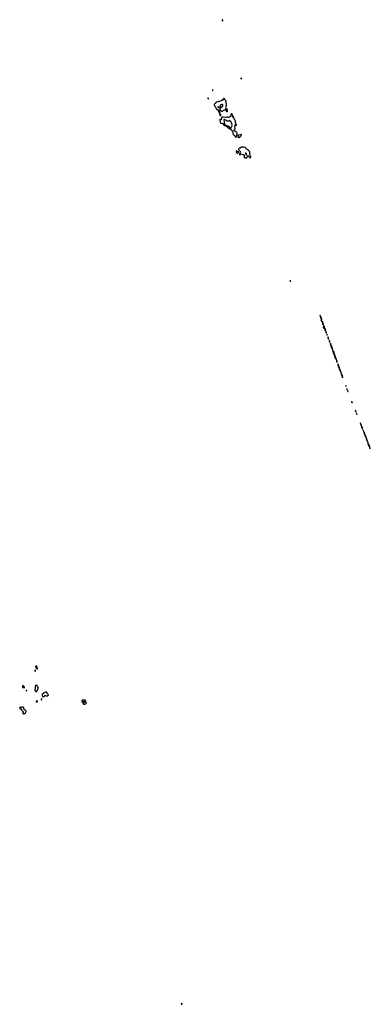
# Model space of a CAD drawing. Header units: inches. Extents: x 2805301 to 2951360, y 873923 to 1033621.
# Tile 1 of 3: x 2922867 to 2951360, y 873923 to 953925. Entities that reach past the tile are written whole.
import ezdxf

# ---------------------------------------------------------------- set-up
doc = ezdxf.new("R2010")
doc.units = ezdxf.units.IN
doc.header["$MEASUREMENT"] = 0
for name, color, linetype in [('C9829', 7, 'Continuous'), ('C9837', 7, 'Continuous'), ('C9920', 7, 'Continuous'), ('C9934', 7, 'Continuous'), ('C9935', 7, 'Continuous'), ('C9942', 7, 'Continuous'), ('C9943', 7, 'Continuous'), ('C9944', 7, 'Continuous'), ('C9951', 7, 'Continuous'), ('C9952', 7, 'Continuous')]:
    doc.layers.add(name, color=color, linetype=linetype)

msp = doc.modelspace()

# ---------------------------------------------------------------- linework, layer by layer
at = {"layer": 'C9829', "color": 5, "elevation": 20}
for points in [[(2923150, 899800), (2923130, 899796), (2923093, 899770), (2923087, 899750), (2923090, 899692), (2923102, 899670), (2923110, 899665), (2923179, 899659), (2923230, 899649), (2923250, 899651), (2923261, 899659), (2923269, 899670), (2923267, 899690), (2923251, 899711), (2923202, 899742), (2923170, 899790)], [(2923410, 899440), (2923391, 899430), (2923380, 899410), (2923386, 899386), (2923410, 899386), (2923434, 899410), (2923438, 899430), (2923430, 899438)], [(2924210, 899841), (2924170, 899830), (2924147, 899810), (2924136, 899790), (2924132, 899730), (2924113, 899650), (2924111, 899549), (2924097, 899490), (2924096, 899436), (2924103, 899410), (2924115, 899390), (2924133, 899373), (2924230, 899324), (2924246, 899326), (2924250, 899322), (2924243, 899350), (2924252, 899390), (2924274, 899430), (2924337, 899490), (2924345, 899510), (2924348, 899552), (2924370, 899610), (2924374, 899634), (2924359, 899670), (2924303, 899750), (2924277, 899817), (2924268, 899828), (2924250, 899837)], [(2925010, 899302), (2924975, 899285), (2924910, 899266), (2924890, 899254), (2924856, 899224), (2924810, 899203), (2924790, 899188), (2924704, 899090), (2924695, 899070), (2924693, 899010), (2924695, 898990), (2924701, 898981), (2924712, 898970), (2924761, 898941), (2924810, 898892), (2924830, 898895), (2924850, 898906), (2924860, 898920), (2924880, 898970), (2924910, 899007), (2924930, 899022), (2924950, 899028), (2924963, 899023), (2925010, 898982), (2925030, 898976), (2925050, 898975), (2925150, 898997), (2925172, 899008), (2925193, 899030), (2925199, 899050), (2925195, 899075), (2925161, 899130), (2925138, 899190), (2925050, 899292), (2925030, 899301)], [(2924310, 898582), (2924270, 898568), (2924218, 898530), (2924203, 898510), (2924212, 898490), (2924250, 898488), (2924270, 898493), (2924290, 898509), (2924323, 898570), (2924318, 898578)], [(2924670, 898757), (2924650, 898749), (2924640, 898720), (2924630, 898708), (2924622, 898678), (2924614, 898670), (2924630, 898667), (2924638, 898682), (2924653, 898690), (2924676, 898724), (2924679, 898750)], [(2928170, 898642), (2928110, 898633), (2928010, 898638), (2927970, 898631), (2927956, 898624), (2927936, 898604), (2927920, 898570), (2927911, 898530), (2927916, 898516), (2927930, 898501), (2927950, 898494), (2927985, 898495), (2928010, 898508), (2928030, 898523), (2928094, 898526), (2928190, 898565), (2928214, 898590), (2928220, 898610), (2928215, 898630), (2928198, 898638)], [(2928150, 898468), (2928130, 898462), (2928090, 898431), (2928050, 898421), (2928030, 898410), (2928020, 898390), (2928019, 898370), (2928030, 898338), (2928070, 898323), (2928110, 898300), (2928150, 898309), (2928190, 898324), (2928216, 898344), (2928270, 898369), (2928285, 898430), (2928282, 898450), (2928270, 898463), (2928250, 898467), (2928190, 898462)], [(2923110, 898069), (2923037, 898063), (2923008, 898052), (2922990, 898036), (2922970, 898027), (2922950, 898034), (2922910, 898064), (2922890, 898067), (2922870, 898050), (2922867, 898030), (2922869, 897990), (2922887, 897950), (2922910, 897928), (2922930, 897920), (2922990, 897920), (2923007, 897907), (2923013, 897890), (2923020, 897820), (2923032, 897792), (2923057, 897770), (2923124, 897730), (2923158, 897690), (2923161, 897670), (2923157, 897650), (2923116, 897584), (2923113, 897570), (2923121, 897550), (2923141, 897530), (2923170, 897511), (2923190, 897505), (2923210, 897505), (2923230, 897512), (2923270, 897542), (2923329, 897610), (2923382, 897710), (2923385, 897730), (2923381, 897750), (2923367, 897770), (2923327, 897807), (2923282, 897862), (2923209, 897910), (2923196, 897930), (2923190, 897950), (2923193, 898007), (2923187, 898027), (2923170, 898050), (2923158, 898058)]]:
    msp.add_lwpolyline(points, close=True, dxfattribs=at)
at = {"layer": 'C9837', "color": 5, "elevation": 20}
msp.add_lwpolyline([(2936050, 874013), (2936030, 874013), (2936010, 874000), (2935995, 873970), (2935997, 873950), (2936009, 873929), (2936030, 873923), (2936050, 873942), (2936063, 873970), (2936067, 873990)], close=True, dxfattribs=at)
at = {"layer": 'C9920', "color": 5, "elevation": 20}
for points in [[(2924130, 901069), (2924110, 901052), (2924090, 901014), (2924091, 900991), (2924110, 900988), (2924130, 900996), (2924150, 901021), (2924158, 901050), (2924149, 901069)], [(2924190, 901406), (2924170, 901399), (2924146, 901374), (2924150, 901341), (2924170, 901322), (2924222, 901310), (2924232, 901290), (2924222, 901278), (2924214, 901250), (2924230, 901196), (2924250, 901164), (2924270, 901161), (2924290, 901168), (2924312, 901190), (2924312, 901210), (2924281, 901270), (2924277, 901290), (2924279, 901310), (2924289, 901330), (2924289, 901350), (2924272, 901372), (2924250, 901389), (2924221, 901401)]]:
    msp.add_lwpolyline(points, close=True, dxfattribs=at)
at = {"layer": 'C9934', "color": 5}
for points, elevation in [([(2938570, 948258), (2938550, 948258), (2938530, 948190), (2938530, 948170), (2938550, 948158), (2938570, 948180), (2938574, 948190), (2938577, 948230)], 20), ([(2938170, 947588), (2938153, 947550), (2938153, 947530), (2938170, 947494), (2938190, 947484), (2938210, 947493), (2938217, 947510), (2938215, 947530), (2938190, 947577)], 20), ([(2939470, 947533), (2939450, 947531), (2939443, 947517), (2939443, 947490), (2939450, 947450), (2939436, 947424), (2939410, 947409), (2939390, 947405), (2939370, 947406), (2939330, 947436), (2939324, 947430), (2939319, 947410), (2939325, 947390), (2939325, 947370), (2939303, 947350), (2939250, 947323), (2939111, 947290), (2939070, 947288), (2939030, 947295), (2939011, 947290), (2938990, 947247), (2938970, 947233), (2938890, 947241), (2938845, 947235), (2938830, 947224), (2938810, 947200), (2938795, 947170), (2938790, 947108), (2938690, 947060), (2938680, 947050), (2938672, 947030), (2938676, 946976), (2938692, 946930), (2938706, 946906), (2938741, 946861), (2938781, 946821), (2938788, 946810), (2938798, 946758), (2938827, 946707), (2938870, 946655), (2938925, 946625), (2938987, 946570), (2939004, 946544), (2939010, 946507), (2939024, 946470), (2939056, 946416), (2939070, 946366), (2939090, 946339), (2939110, 946327), (2939130, 946325), (2939144, 946350), (2939145, 946370), (2939140, 946410), (2939130, 946441), (2939090, 946498), (2939037, 946530), (2939025, 946545), (2939029, 946570), (2939050, 946595), (2939070, 946597), (2939150, 946572), (2939195, 946535), (2939235, 946515), (2939279, 946499), (2939350, 946484), (2939370, 946490), (2939383, 946530), (2939400, 946550), (2939436, 946564), (2939481, 946599), (2939528, 946608), (2939590, 946604), (2939610, 946589), (2939635, 946555), (2939647, 946530), (2939656, 946490), (2939671, 946471), (2939710, 946452), (2939730, 946449), (2939750, 946455), (2939758, 946470), (2939758, 946490), (2939743, 946530), (2939743, 946610), (2939730, 946650), (2939710, 946663), (2939675, 946665), (2939642, 946658), (2939627, 946647), (2939612, 946652), (2939607, 946667), (2939608, 946690), (2939634, 946750), (2939631, 946811), (2939640, 946870), (2939639, 946930), (2939667, 947010), (2939670, 947030), (2939667, 947070), (2939650, 947150), (2939658, 947210), (2939649, 947269), (2939638, 947298), (2939619, 947330), (2939570, 947390), (2939550, 947450), (2939539, 947470), (2939490, 947520)], 20), ([(2939010, 946867), (2938986, 946854), (2938968, 946832), (2938959, 946810), (2938970, 946790), (2938990, 946782), (2939010, 946782), (2939024, 946790), (2939036, 946804), (2939043, 946830), (2939036, 946856), (2939030, 946862)], 40), ([(2939330, 947033), (2939302, 947030), (2939247, 947013), (2939210, 947007), (2939170, 946981), (2939150, 946953), (2939146, 946890), (2939125, 946855), (2939120, 946830), (2939122, 946810), (2939136, 946770), (2939127, 946733), (2939127, 946710), (2939137, 946690), (2939150, 946681), (2939170, 946683), (2939178, 946690), (2939175, 946750), (2939178, 946762), (2939210, 946811), (2939230, 946822), (2939290, 946799), (2939297, 946803), (2939301, 946810), (2939300, 946850), (2939309, 946870), (2939355, 946890), (2939373, 946910), (2939381, 946939), (2939380, 946970), (2939370, 947005), (2939350, 947030)], 40), ([(2939150, 946271), (2939136, 946264), (2939129, 946251), (2939120, 946210), (2939123, 946190), (2939130, 946177), (2939165, 946145), (2939190, 946134), (2939203, 946137), (2939210, 946147), (2939213, 946210), (2939204, 946230), (2939190, 946247)], 20)]:
    msp.add_lwpolyline(points, close=True, dxfattribs=dict(at, elevation=elevation))
for points, elevation in [([(2940000, 946112), (2939999, 946110), (2939990, 946059), (2939975, 946045), (2939920, 946020), (2939870, 945973), (2939850, 945964), (2939810, 945964), (2939750, 945996), (2939730, 946001), (2939690, 945998), (2939605, 945975), (2939570, 945972), (2939390, 946018), (2939350, 946021), (2939314, 946010), (2939278, 945962), (2939263, 945917), (2939250, 945839), (2939233, 945810), (2939210, 945799), (2939190, 945797), (2939150, 945806), (2939130, 945804), (2939129, 945771), (2939135, 945730), (2939150, 945693), (2939166, 945670), (2939168, 945650), (2939162, 945610), (2939166, 945590), (2939190, 945547), (2939218, 945518), (2939245, 945505), (2939325, 945495), (2939370, 945496), (2939390, 945488), (2939410, 945466), (2939448, 945390), (2939465, 945345), (2939483, 945323), (2939490, 945319), (2939510, 945320), (2939550, 945331), (2939631, 945291), (2939690, 945252), (2939790, 945159), (2939850, 945109), (2939910, 945077), (2940000, 945042)], 20), ([(2940000, 945676), (2939990, 945690), (2939970, 945714), (2939950, 945728), (2939930, 945723), (2939890, 945696), (2939850, 945680), (2939789, 945689), (2939710, 945681), (2939690, 945696), (2939679, 945719), (2939661, 945741), (2939611, 945771), (2939510, 945811), (2939488, 945812), (2939474, 945806), (2939465, 945775), (2939464, 945750), (2939473, 945653), (2939483, 945610), (2939482, 945570), (2939486, 945550), (2939508, 945508), (2939515, 945450), (2939528, 945408), (2939570, 945395), (2939656, 945356), (2939711, 945330), (2939770, 945288), (2939813, 945273), (2939830, 945262), (2939930, 945170), (2939990, 945133), (2940000, 945131)], 40)]:
    msp.add_lwpolyline(points, dxfattribs=dict(at, elevation=elevation))
at = {"layer": 'C9935', "color": 5, "elevation": 20}
msp.add_lwpolyline([(2939350, 953925), (2939339, 953921), (2939330, 953910), (2939332, 953850), (2939343, 953830), (2939370, 953826), (2939375, 953845), (2939373, 953870)], close=True, dxfattribs=at)
at = {"layer": 'C9942', "color": 5, "elevation": 20}
for points in [[(2947270, 929894), (2947250, 929891), (2947247, 929870), (2947270, 929850), (2947288, 929848), (2947298, 929838), (2947310, 929791), (2947330, 929777), (2947336, 929784), (2947337, 929810), (2947330, 929834), (2947321, 929841), (2947310, 929866), (2947289, 929890)], [(2947350, 929739), (2947330, 929718), (2947319, 929690), (2947330, 929658), (2947367, 929630), (2947375, 929615), (2947364, 929536), (2947350, 929485), (2947354, 929470), (2947370, 929448), (2947390, 929439), (2947410, 929440), (2947426, 929450), (2947391, 929510), (2947396, 929530), (2947413, 929550), (2947414, 929586), (2947410, 929602), (2947398, 929618), (2947388, 929670), (2947370, 929717)], [(2947470, 929374), (2947446, 929354), (2947440, 929320), (2947441, 929310), (2947450, 929297), (2947470, 929281), (2947494, 929270), (2947491, 929269), (2947483, 929217), (2947486, 929186), (2947510, 929150), (2947550, 929166), (2947557, 929183), (2947550, 929231), (2947530, 929264), (2947512, 929272), (2947510, 929317), (2947490, 929367)], [(2947610, 929052), (2947590, 929047), (2947540, 928950), (2947541, 928910), (2947550, 928892), (2947588, 928888), (2947597, 928850), (2947610, 928828), (2947630, 928816), (2947651, 928810), (2947661, 928801), (2947670, 928770), (2947669, 928710), (2947690, 928694), (2947710, 928691), (2947718, 928702), (2947719, 928750), (2947710, 928780), (2947697, 928797), (2947690, 928835), (2947670, 928891), (2947650, 928916), (2947624, 928916), (2947607, 928907), (2947602, 928910), (2947601, 928930), (2947610, 928947), (2947630, 928962), (2947634, 928986), (2947630, 929009)], [(2947730, 928679), (2947724, 928676), (2947721, 928659), (2947721, 928621), (2947727, 928607), (2947750, 928602), (2947757, 928610), (2947752, 928648)], [(2947770, 928545), (2947754, 928510), (2947757, 928490), (2947770, 928473), (2947790, 928462), (2947810, 928467), (2947812, 928488), (2947805, 928510), (2947790, 928536)], [(2947830, 928355), (2947823, 928330), (2947825, 928310), (2947850, 928289), (2947863, 928297), (2947870, 928310), (2947850, 928342)], [(2947930, 928141), (2947910, 928139), (2947905, 928130), (2947911, 928091), (2947918, 928070), (2947930, 928061), (2947949, 928090), (2947949, 928110)], [(2947970, 928023), (2947950, 928019), (2947936, 927990), (2947939, 927970), (2947950, 927966), (2947970, 927975), (2947984, 927990)], [(2948050, 927835), (2948011, 927829), (2948006, 927794), (2948010, 927760), (2948030, 927743), (2948050, 927742), (2948070, 927751), (2948074, 927766), (2948070, 927793)], [(2948108, 927612), (2948089, 927591), (2948093, 927550), (2948110, 927531), (2948130, 927535), (2948150, 927528), (2948168, 927532), (2948162, 927542), (2948150, 927593), (2948130, 927610)], [(2948190, 927484), (2948181, 927479), (2948150, 927410), (2948148, 927390), (2948152, 927370), (2948190, 927304), (2948221, 927261), (2948230, 927190), (2948256, 927130), (2948255, 927110), (2948270, 927091), (2948310, 927086), (2948314, 927090), (2948311, 927149), (2948294, 927210), (2948258, 927278), (2948230, 927390), (2948201, 927441)], [(2948330, 927029), (2948317, 926990), (2948319, 926970), (2948350, 926862), (2948370, 926830), (2948389, 926810), (2948382, 926770), (2948385, 926750), (2948430, 926695), (2948463, 926663), (2948468, 926650), (2948450, 926613), (2948450, 926594), (2948470, 926546), (2948490, 926515), (2948530, 926505), (2948531, 926529), (2948523, 926543), (2948510, 926605), (2948490, 926647), (2948473, 926653), (2948476, 926684), (2948470, 926730), (2948450, 926783), (2948415, 926835), (2948410, 926877), (2948390, 926954), (2948370, 926995), (2948350, 927022)], [(2948490, 926489), (2948486, 926470), (2948488, 926450), (2948537, 926397), (2948549, 926350), (2948562, 926330), (2948579, 926279), (2948607, 926170), (2948650, 926088), (2948670, 926061), (2948680, 926090), (2948670, 926167), (2948650, 926231), (2948600, 926330), (2948590, 926385), (2948570, 926430), (2948560, 926440), (2948550, 926461), (2948530, 926479)], [(2948710, 925968), (2948708, 925952), (2948719, 925870), (2948781, 925721), (2948806, 925630), (2948827, 925587), (2948839, 925530), (2948848, 925510), (2948876, 925476), (2948885, 925430), (2948914, 925374), (2948953, 925273), (2948966, 925210), (2949000, 925160), (2949019, 925050), (2949065, 924950), (2949081, 924890), (2949110, 924849), (2949130, 924830), (2949136, 924850), (2949130, 924890), (2949105, 924945), (2949090, 925003), (2949050, 925103), (2949030, 925146), (2949018, 925158), (2948990, 925256), (2948978, 925278), (2948970, 925317), (2948942, 925382), (2948930, 925423), (2948902, 925482), (2948890, 925540), (2948856, 925650), (2948781, 925841), (2948770, 925892), (2948730, 925961)], [(2949370, 924201), (2949366, 924190), (2949367, 924150), (2949390, 924113), (2949399, 924121), (2949400, 924130), (2949390, 924160), (2949383, 924163), (2949375, 924175)], [(2949470, 923941), (2949457, 923930), (2949459, 923890), (2949470, 923862), (2949490, 923843), (2949495, 923850), (2949490, 923889), (2949481, 923901)], [(2949530, 923772), (2949515, 923750), (2949515, 923730), (2949530, 923709), (2949550, 923705), (2949550, 923732)], [(2949870, 922899), (2949850, 922887), (2949843, 922870), (2949843, 922850), (2949863, 922823), (2949890, 922808), (2949903, 922817), (2949907, 922830), (2949890, 922876)]]:
    msp.add_lwpolyline(points, close=True, dxfattribs=at)
at = {"layer": 'C9943', "color": 5, "elevation": 20}
msp.add_lwpolyline([(2944870, 932714), (2944841, 932710), (2944818, 932690), (2944837, 932677), (2944850, 932675), (2944870, 932682), (2944885, 932690), (2944892, 932710)], close=True, dxfattribs=at)
at = {"layer": 'C9944', "color": 5}
for points, elevation in [([(2940870, 949180), (2940850, 949173), (2940845, 949150), (2940857, 949130), (2940890, 949112), (2940897, 949130), (2940890, 949157)], 20), ([(2940888, 944608), (2940877, 944603), (2940870, 944605), (2940830, 944568), (2940810, 944568), (2940790, 944577), (2940774, 944574), (2940655, 944530), (2940629, 944511), (2940611, 944490), (2940603, 944470), (2940602, 944450), (2940628, 944388), (2940670, 944336), (2940690, 944348), (2940727, 944373), (2940770, 944384), (2940786, 944394), (2940796, 944410), (2940810, 944476), (2940817, 944483), (2940830, 944492), (2940858, 944482), (2940858, 944490), (2940870, 944502), (2940889, 944589)], 20), ([(2940490, 943243), (2940470, 943231), (2940458, 943210), (2940452, 943170), (2940454, 943150), (2940470, 943130), (2940506, 943106), (2940536, 943076), (2940550, 943073), (2940590, 943089), (2940636, 943124), (2940653, 943147), (2940648, 943170), (2940637, 943190), (2940610, 943214), (2940590, 943219), (2940550, 943219), (2940510, 943238)], 20), ([(2941069, 943570), (2940950, 943570), (2940884, 943556), (2940810, 943502), (2940790, 943498), (2940730, 943498), (2940710, 943488), (2940666, 943430), (2940658, 943410), (2940656, 943390), (2940670, 943362), (2940769, 943270), (2940788, 943210), (2940789, 943170), (2940782, 943138), (2940744, 943076), (2940726, 942994), (2940730, 942967), (2940750, 942926), (2940770, 942930), (2940809, 942991), (2940870, 943012), (2940916, 943010), (2940970, 942977), (2940990, 942976), (2941010, 942982), (2941050, 942973), (2941086, 942946), (2941099, 942919), (2941104, 942864), (2941098, 942750), (2941099, 942730), (2941110, 942715), (2941130, 942707), (2941190, 942714), (2941210, 942706), (2941270, 942660), (2941290, 942658), (2941310, 942665), (2941337, 942690), (2941356, 942724), (2941387, 942870), (2941390, 942876), (2941410, 942884), (2941434, 942850), (2941475, 942815), (2941522, 942762), (2941565, 942730), (2941590, 942724), (2941630, 942723), (2941643, 942730), (2941654, 942746), (2941656, 942770), (2941650, 942792), (2941624, 942844), (2941589, 942890), (2941590, 942950), (2941567, 943010), (2941559, 943050), (2941566, 943150), (2941560, 943180), (2941548, 943208), (2941530, 943230), (2941484, 943264), (2941463, 943310), (2941447, 943330), (2941392, 943370), (2941338, 943398), (2941281, 943441), (2941251, 943471), (2941212, 943530), (2941185, 943545)], 20), ([(2941230, 943091), (2941213, 943087), (2941203, 943070), (2941209, 943050), (2941236, 943016), (2941250, 942953), (2941270, 942938), (2941290, 942953), (2941295, 942970), (2941296, 942996), (2941290, 943022), (2941250, 943075)], 40)]:
    msp.add_lwpolyline(points, close=True, dxfattribs=dict(at, elevation=elevation))
for points, elevation in [([(2940000, 945042), (2940031, 945030), (2940049, 945010), (2940070, 944950), (2940090, 944922), (2940110, 944908), (2940155, 944895), (2940166, 944886), (2940174, 944874), (2940179, 944839), (2940187, 944650), (2940206, 944610), (2940250, 944568), (2940310, 944540), (2940327, 944527), (2940334, 944514), (2940353, 944450), (2940390, 944408), (2940410, 944396), (2940430, 944391), (2940450, 944392), (2940470, 944404), (2940483, 944417), (2940496, 944444), (2940538, 944610), (2940540, 944630), (2940535, 944710), (2940515, 944750), (2940470, 944811), (2940440, 944830), (2940370, 944846), (2940355, 944855), (2940339, 944879), (2940327, 944930), (2940310, 944947), (2940269, 944950), (2940285, 944955), (2940286, 944970), (2940302, 944978), (2940350, 945022), (2940371, 945069), (2940370, 945110), (2940349, 945230), (2940373, 945370), (2940390, 945391), (2940410, 945350), (2940426, 945330), (2940450, 945324), (2940477, 945370), (2940479, 945410), (2940463, 945423), (2940432, 945432), (2940418, 945450), (2940420, 945490), (2940399, 945530), (2940394, 945550), (2940403, 945570), (2940419, 945590), (2940412, 945612), (2940377, 945650), (2940373, 945667), (2940373, 945670), (2940400, 945680), (2940412, 945690), (2940390, 945730), (2940341, 945781), (2940305, 945830), (2940297, 945930), (2940281, 945981), (2940270, 945996), (2940250, 946007), (2940190, 946017), (2940165, 946030), (2940161, 946050), (2940180, 946110), (2940181, 946150), (2940174, 946174), (2940130, 946265), (2940110, 946284), (2940090, 946288), (2940070, 946279), (2940030, 946250), (2940017, 946223), (2940022, 946150), (2940000, 946112)], 20), ([(2940000, 945131), (2940030, 945126), (2940044, 945130), (2940050, 945145), (2940046, 945170), (2940050, 945194), (2940100, 945240), (2940127, 945290), (2940130, 945310), (2940108, 945348), (2940102, 945370), (2940104, 945390), (2940126, 945430), (2940127, 945450), (2940116, 945470), (2940082, 945510), (2940015, 945655), (2940000, 945676)], 40)]:
    msp.add_lwpolyline(points, dxfattribs=dict(at, elevation=elevation))
at = {"layer": 'C9951', "color": 5, "elevation": 20}
msp.add_lwpolyline([(2950993, 920000), (2950995, 919995), (2951010, 919946), (2951023, 919923), (2951033, 919867), (2951070, 919790), (2951089, 919791), (2951082, 919802), (2951084, 919810), (2951070, 919858), (2951057, 919877), (2951050, 919912), (2951041, 919921), (2951017, 920000)], dxfattribs=at)
for points in [[(2951090, 919789), (2951084, 919776), (2951090, 919730), (2951130, 919633), (2951134, 919634), (2951140, 919620), (2951150, 919586), (2951154, 919586), (2951157, 919603), (2951150, 919645), (2951146, 919646), (2951130, 919702), (2951118, 919718), (2951110, 919744), (2951103, 919743), (2951092, 919752), (2951094, 919766)], [(2951164, 919576), (2951162, 919558), (2951170, 919498), (2951196, 919416), (2951210, 919340), (2951250, 919266), (2951285, 919230), (2951290, 919218), (2951295, 919245), (2951290, 919296), (2951250, 919398), (2951224, 919444), (2951210, 919484), (2951199, 919499), (2951190, 919531), (2951180, 919540), (2951170, 919575)], [(2951310, 919202), (2951301, 919199), (2951298, 919190), (2951305, 919150), (2951330, 919085), (2951350, 919067), (2951356, 919070), (2951360, 919090), (2951352, 919128), (2951330, 919178), (2951322, 919182)]]:
    msp.add_lwpolyline(points, close=True, dxfattribs=at)
at = {"layer": 'C9952', "color": 5, "elevation": 20}
for points in [[(2950150, 922183), (2950143, 922177), (2950149, 922131), (2950170, 922084), (2950178, 922078), (2950190, 922031), (2950196, 922050), (2950190, 922092), (2950182, 922102), (2950170, 922152), (2950158, 922158)], [(2950230, 921955), (2950230, 921944), (2950237, 921937), (2950250, 921891), (2950260, 921880), (2950270, 921859), (2950274, 921866), (2950270, 921907), (2950267, 921907), (2950260, 921920), (2950250, 921953)], [(2950550, 921156), (2950544, 921150), (2950545, 921130), (2950550, 921111), (2950559, 921099), (2950588, 920988), (2950610, 920936), (2950636, 920896), (2950649, 920830), (2950666, 920790), (2950699, 920739), (2950710, 920690), (2950730, 920665), (2950748, 920672), (2950750, 920694), (2950730, 920739), (2950716, 920756), (2950690, 920835), (2950670, 920874), (2950661, 920881), (2950650, 920931), (2950642, 920942), (2950610, 921034), (2950590, 921076), (2950580, 921080), (2950570, 921122), (2950563, 921123), (2950555, 921135)]]:
    msp.add_lwpolyline(points, close=True, dxfattribs=at)
msp.add_lwpolyline([(2951017, 920000), (2951010, 920021), (2950998, 920038), (2950990, 920072), (2950950, 920181), (2950919, 920239), (2950910, 920273), (2950902, 920282), (2950870, 920370), (2950855, 920375), (2950850, 920414), (2950843, 920423), (2950845, 920435), (2950835, 920470), (2950810, 920531), (2950786, 920574), (2950774, 920566), (2950775, 920550), (2950802, 920450), (2950830, 920414), (2950837, 920417), (2950848, 920408), (2950850, 920361), (2950855, 920355), (2950870, 920290), (2950898, 920218), (2950910, 920170), (2950937, 920117), (2950948, 920068), (2950982, 920022), (2950993, 920000)], dxfattribs=at)

doc.saveas('drawing.dxf')
